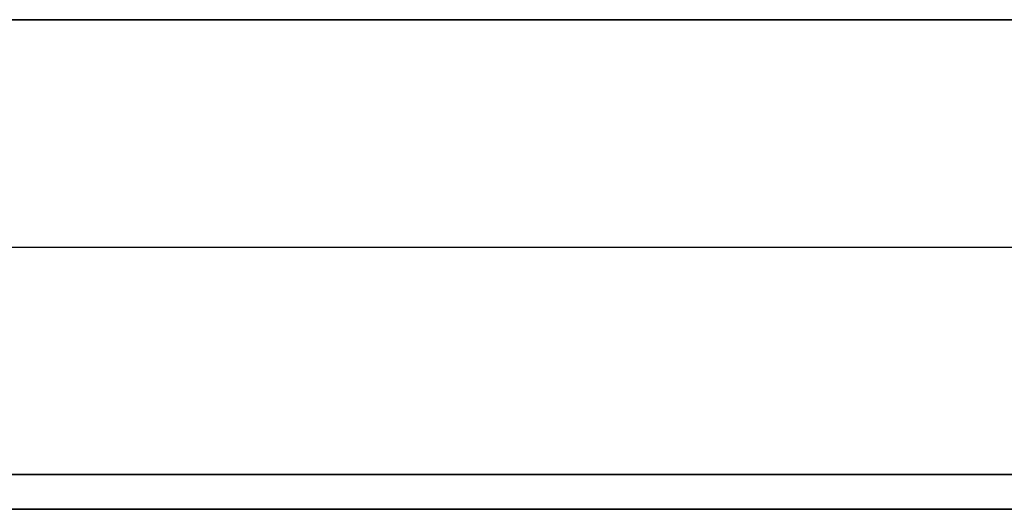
# Model space of a CAD drawing. Header units: millimetres. Extents: x -250 to 340, y -513 to 133.
# Tile 22 of 256: x -192 to -164, y -8 to 7. Entities that reach past the tile are written whole.
import ezdxf

# ---------------------------------------------------------------- set-up
doc = ezdxf.new("R2010")
doc.units = ezdxf.units.MM
doc.header["$MEASUREMENT"] = 0
doc.layers.add('Predefinito', color=7, linetype='Continuous', true_color=0x000000)

# ---------------------------------------------------------------- blocks, each defined once
blk = doc.blocks.new('STRUCTURE C50')
at = {"layer": 'Predefinito'}
for p, q in [((-225, 6.5, 7.5), (225, 6.5, 7.5)), ((-225, 0, 15), (225, 0, 15)), ((-225, 0), (225, 0)), ((-225, 0, 14), (225, 0, 14)), ((-225, 0, 1), (225, 0, 1)), ((207.5, -6.5, 7.5), (-207.5, -6.5, 7.5)), ((207.5, -7.5, 7.5), (-207.5, -7.5, 7.5))]:
    blk.add_line(p, q, dxfattribs=at)
for points in [[(-225, 6.5, 1), (0, 6.5, 1), (225, 6.5, 1)], [(225, 6.5, 14), (0, 6.5, 14), (-225, 6.5, 14)], [(225, -6.5, 1), (0, -6.5, 1), (-225, -6.5, 1)], [(-225, -6.5, 14), (0, -6.5, 14), (225, -6.5, 14)], [(225, -7.5), (0, -7.5), (-225, -7.5)], [(-225, -7.5, 15), (0, -7.5, 15), (225, -7.5, 15)]]:
    blk.add_open_spline(points, degree=2, dxfattribs=at)
blk = doc.blocks.new('STRUCTURE C50 fix')
at = {"layer": 'Predefinito'}
for p, q in [((-225, 6.5, 7.5), (225, 6.5, 7.5)), ((-225, 0, 15), (-110, 0, 15)), ((-225, 0), (-107, 0)), ((-225, 0, 14), (-110, 0, 14)), ((-225, 0, 1), (-107, 0, 1)), ((207.5, -6.5, 7.5), (-207.5, -6.5, 7.5)), ((207.5, -7.5, 7.5), (-207.5, -7.5, 7.5))]:
    blk.add_line(p, q, dxfattribs=at)
for points in [[(-225, 6.5, 1), (0, 6.5, 1), (225, 6.5, 1)], [(225, 6.5, 14), (0, 6.5, 14), (-225, 6.5, 14)], [(225, -6.5, 1), (0, -6.5, 1), (-225, -6.5, 1)], [(-225, -6.5, 14), (0, -6.5, 14), (225, -6.5, 14)], [(225, -7.5), (0, -7.5), (-225, -7.5)], [(-225, -7.5, 15), (0, -7.5, 15), (225, -7.5, 15)]]:
    blk.add_open_spline(points, degree=2, dxfattribs=at)
blk = doc.blocks.new('AssiemeSTRUCTURE50')
at = {"layer": 'Predefinito'}
for name, p in [('STRUCTURE C50', (0, 0, 430)), ('STRUCTURE C50 fix', (0, 0))]:
    blk.add_blockref(name, p, dxfattribs=at)
blk = doc.blocks.new('MSQ 50')
at = {"layer": 'Predefinito'}
blk.add_blockref('AssiemeSTRUCTURE50', (0, 0), dxfattribs=at)

msp = doc.modelspace()

# ---------------------------------------------------------------- block references
at = {"layer": 'Predefinito'}
msp.add_blockref('MSQ 50', (0, 0), dxfattribs=at)

doc.saveas('drawing.dxf')
